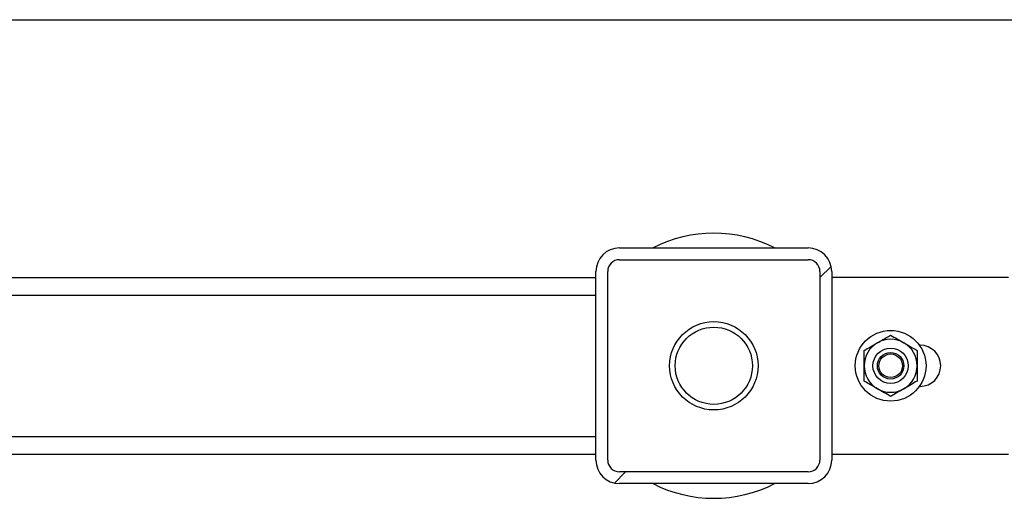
# Model space of a CAD drawing. Header units: millimetres. Extents: x 5 to 589, y 5 to 450.
# Tile 21 of 91: x 374 to 385, y 111 to 116. Entities that reach past the tile are written whole.
import ezdxf

# ---------------------------------------------------------------- set-up
doc = ezdxf.new("R2010")
doc.units = ezdxf.units.MM
doc.layers.add('TRAIT-FINS', color=9, linetype='Continuous')
doc.layers.add('TRAIT-FORT', color=4, linetype='Continuous', lineweight=25)

msp = doc.modelspace()

# ---------------------------------------------------------------- hatches: boundary and pattern name
at = {"layer": 'TRAIT-FINS'}
h = msp.add_hatch(dxfattribs=at)
h.set_pattern_fill('DIN 201 ACIER ET FONTE', color=9, style=0, pattern_type=2)
h.set_pattern_definition([(45, (0, 0), (-13.4704, 13.4704), []), (45, (4.49, 2e-323), (-13.4704, 13.4704), []), (45, (8.98, 4e-323), (-13.4704, 13.4704), []), (45, (13.47, 6e-323), (-13.4704, 13.4704), [])])
edge = h.paths.add_edge_path(flags=0)
edge.add_arc((382.53808, 113.33261), 0.26667, 0, 90)
edge.add_line((382.53808, 113.59927), (380.40475, 113.59927))
edge.add_arc((380.40475, 113.33261), 0.26667, 90, 180)
edge.add_line((380.13808, 113.33261), (380.13808, 111.19927))
edge.add_arc((380.40475, 111.19927), 0.26667, 180, 270)
edge.add_line((380.40475, 110.93261), (382.53808, 110.93261))
edge.add_arc((382.53808, 111.19927), 0.26667, 270, 360)
edge.add_line((382.80475, 111.19927), (382.80475, 113.33261))
edge = h.paths.add_edge_path(flags=0)
edge.add_line((380.40475, 113.46594), (382.53808, 113.46594))
edge.add_arc((382.53808, 113.33261), 0.13333, 0, 90, ccw=False)
edge.add_line((382.67142, 113.33261), (382.67142, 111.19927))
edge.add_arc((382.53808, 111.19927), 0.13333, 270, 360, ccw=False)
edge.add_line((382.53808, 111.06594), (380.40475, 111.06594))
edge.add_arc((380.40475, 111.19927), 0.13333, 180, 270, ccw=False)
edge.add_line((380.27142, 111.19927), (380.27142, 113.33261))
edge.add_arc((380.40475, 113.33261), 0.13333, 90, 180, ccw=False)

# ---------------------------------------------------------------- linework, layer by layer
at = {"layer": 'TRAIT-FORT', "color": 4, "linetype": 'Continuous', "lineweight": 25}
for p, q in [((371.12141, 116.18261), (407.81725, 116.18261)), ((380.40475, 113.59927), (382.53808, 113.59927)), ((380.40475, 113.46594), (382.53808, 113.46594)), ((368.1731, 113.26594), (380.13808, 113.26594)), ((380.13808, 111.19927), (380.13808, 113.33261)), ((380.27142, 111.19927), (380.27142, 113.33261)), ((382.67142, 113.33261), (382.67142, 111.19927)), ((382.80475, 113.33261), (382.80475, 111.19927)), ((384.80475, 113.26594), (382.80475, 113.26594)), ((368.40893, 113.06594), (380.13808, 113.06594)), ((383.80475, 112.49927), (383.79631, 112.49927)), ((383.79631, 112.03261), (383.80475, 112.03261)), ((368.40893, 111.46594), (380.13808, 111.46594)), ((368.1731, 111.26594), (380.13808, 111.26594)), ((382.80475, 111.26594), (384.80475, 111.26594)), ((382.53808, 111.06594), (380.40475, 111.06594)), ((382.53808, 110.93261), (380.40475, 110.93261))]:
    msp.add_line(p, q, dxfattribs=at)
for centre, radius in [((381.47142, 112.26594), 0.5), ((381.47142, 112.26594), 0.43685), ((383.47142, 112.26594), 0.4), ((383.47142, 112.26594), 0.2), ((383.47142, 112.26594), 0.15), ((383.47142, 112.26594), 0.13333)]:
    msp.add_circle(centre, radius, dxfattribs=at)
for centre, radius, start, end in [((381.47142, 112.26594), 1.5, 62.733956, 117.266044), ((380.40475, 113.33261), 0.26667, 90, 180), ((382.53808, 113.33261), 0.26667, 0, 90), ((380.40475, 113.33261), 0.13333, 90, 180), ((382.53808, 113.33261), 0.13333, 0, 90), ((383.47142, 112.26594), 0.3, 120, 180), ((383.47142, 112.26594), 0.3, 60, 120), ((383.47142, 112.26594), 0.3, 360, 60), ((383.80475, 112.26594), 0.23333, 270, 90), ((383.47142, 112.26594), 0.3, 180, 240), ((383.47142, 112.26594), 0.3, 300, 360), ((383.47142, 112.26594), 0.3, 240, 300), ((380.40475, 111.19927), 0.26667, 180, 270), ((380.40475, 111.19927), 0.13333, 180, 270), ((382.53808, 111.19927), 0.26667, 270, 0), ((382.53808, 111.19927), 0.13333, 270, 0), ((381.47142, 112.26594), 1.5, 242.733956, 297.266044)]:
    msp.add_arc(centre, radius, start, end, dxfattribs=at)
for points, knots in [([(383.32142, 112.52575), (383.34259, 112.53797), (383.38547, 112.56273), (383.43526, 112.59147), (383.46359, 112.60783), (383.47142, 112.61235)], [0, 0, 0, 0, 0.413688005, 0.838027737, 1, 1, 1, 1]), ([(383.47142, 112.61235), (383.49545, 112.59847), (383.54418, 112.57034), (383.59544, 112.54074), (383.62142, 112.52575)], [0, 0, 0, 0, 0.49324437, 1, 1, 1, 1]), ([(383.17142, 112.43914), (383.19545, 112.45302), (383.24418, 112.48115), (383.29544, 112.51075), (383.32142, 112.52575)], [0, 0, 0, 0, 0.493244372, 1, 1, 1, 1]), ([(383.62142, 112.52575), (383.64259, 112.51352), (383.68547, 112.48876), (383.73526, 112.46002), (383.76359, 112.44366), (383.77142, 112.43914)], [0, 0, 0, 0, 0.413688, 0.83802774, 1, 1, 1, 1]), ([(383.17142, 112.26594), (383.17142, 112.29038), (383.17142, 112.3399), (383.17142, 112.39739), (383.17142, 112.43011), (383.17142, 112.43914)], [0, 0, 0, 0, 0.413688, 0.83802774, 1, 1, 1, 1]), ([(383.77142, 112.43914), (383.77142, 112.41139), (383.77142, 112.35513), (383.77142, 112.29593), (383.77142, 112.26594)], [0, 0, 0, 0, 0.493244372, 1, 1, 1, 1]), ([(383.17142, 112.09273), (383.17142, 112.12049), (383.17142, 112.17675), (383.17142, 112.23594), (383.17142, 112.26594)], [0, 0, 0, 0, 0.493244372, 1, 1, 1, 1]), ([(383.77142, 112.26594), (383.77142, 112.24149), (383.77142, 112.19197), (383.77142, 112.13448), (383.77142, 112.10177), (383.77142, 112.09273)], [0, 0, 0, 0, 0.413688, 0.83802774, 1, 1, 1, 1]), ([(383.32142, 112.00613), (383.30025, 112.01835), (383.25736, 112.04311), (383.20757, 112.07186), (383.17924, 112.08821), (383.17142, 112.09273)], [0, 0, 0, 0, 0.413688, 0.83802774, 1, 1, 1, 1]), ([(383.77142, 112.09273), (383.74738, 112.07886), (383.69866, 112.05073), (383.64739, 112.02113), (383.62142, 112.00613)], [0, 0, 0, 0, 0.49324437, 1, 1, 1, 1]), ([(383.47142, 111.91953), (383.44738, 111.9334), (383.39866, 111.96154), (383.34739, 111.99113), (383.32142, 112.00613)], [0, 0, 0, 0, 0.49324437, 1, 1, 1, 1]), ([(383.62142, 112.00613), (383.60025, 111.99391), (383.55736, 111.96915), (383.50757, 111.9404), (383.47924, 111.92405), (383.47142, 111.91953)], [0, 0, 0, 0, 0.413688, 0.83802774, 1, 1, 1, 1])]:
    msp.add_open_spline(points, degree=3, knots=knots, dxfattribs=at)

doc.saveas('drawing.dxf')
